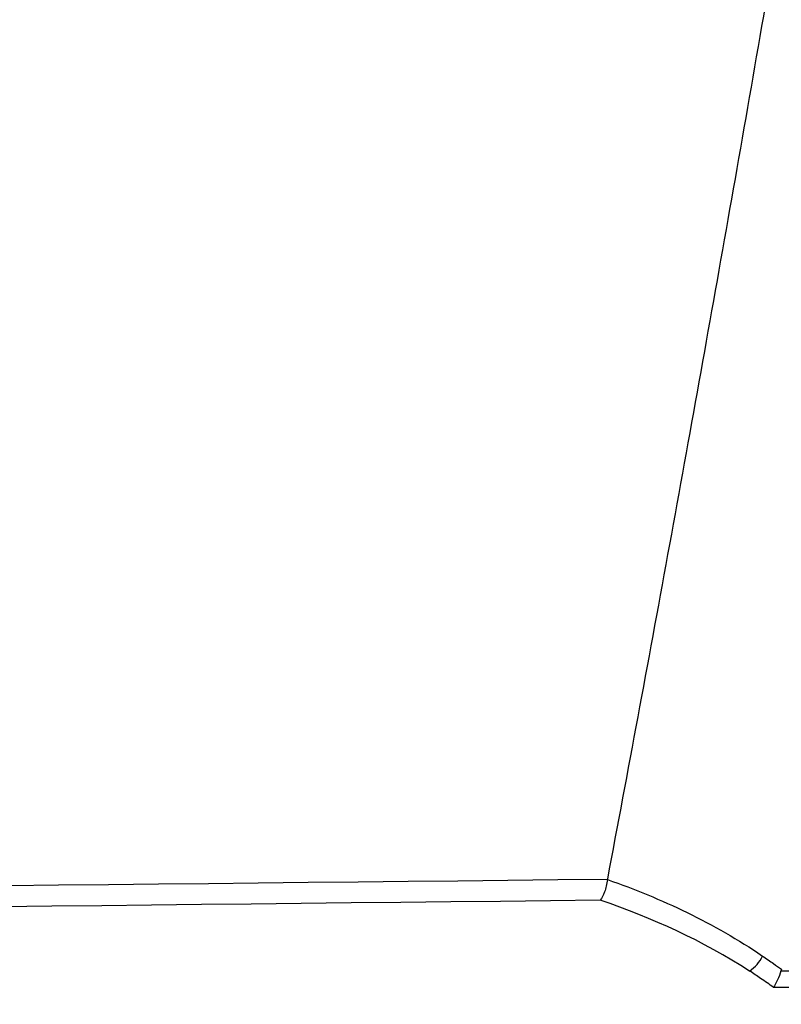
# Model space of a CAD drawing. Header units: millimetres. Extents: x 82 to 1337, y -230 to 1154.
# Tile 87 of 217: x 568 to 584, y 350 to 371. Entities that reach past the tile are written whole.
import ezdxf

# ---------------------------------------------------------------- set-up
doc = ezdxf.new("R2010")
doc.units = ezdxf.units.MM

msp = doc.modelspace()

# ---------------------------------------------------------------- linework, layer by layer
at = {"color": 7, "linetype": 'Continuous', "lineweight": 25}
msp.add_line((580.762, 352.535), (580.76, 352.523), dxfattribs=at)
msp.add_arc((583.273, 351.286), 0.85, 305.081, 333.685, dxfattribs=at)
for points, knots in [([(580.762, 352.535), (580.977, 353.678), (581.406, 355.963), (582.038, 359.393), (582.66, 362.824), (583.272, 366.258), (583.875, 369.693), (584.467, 373.13), (585.049, 376.569), (585.621, 380.009), (586.183, 383.451), (586.735, 386.895), (587.277, 390.341), (587.809, 393.788), (588.331, 397.237), (588.843, 400.688), (589.345, 404.141), (590.001, 408.744), (590.794, 414.499), (591.707, 421.409), (592.579, 428.323), (593.41, 435.241), (594.201, 442.165), (594.952, 449.092), (595.664, 456.024), (596.105, 460.648), (596.326, 462.961)], [0, 0, 0, 0, 0.031265, 0.062529, 0.093792, 0.125055, 0.156317, 0.187579, 0.218842, 0.250105, 0.281369, 0.312634, 0.3439, 0.375168, 0.406437, 0.437709, 0.468983, 0.50026, 0.562744, 0.625219, 0.687688, 0.750151, 0.812612, 0.875072, 0.937534, 1, 1, 1, 1]), ([(580.76, 352.523), (580.745, 352.43), (580.723, 352.341), (580.669, 352.191), (580.638, 352.128), (580.606, 352.088)], [0, 0, 0, 0, 0.5, 0.5, 1, 1, 1, 1]), ([(580.76, 352.523), (581.331, 352.325), (581.892, 352.095), (582.989, 351.56), (583.522, 351.257), (584.035, 350.91)], [0, 0, 0, 0, 0.5, 0.5, 1, 1, 1, 1]), ([(584.035, 350.91), (584.112, 350.857), (584.189, 350.804), (584.265, 350.749), (584.321, 350.71), (584.376, 350.67), (584.432, 350.629)], [0, 0, 0, 0, 0.0003328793, 0.0003328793, 0.0003328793, 0.0005757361, 0.0005757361, 0.0005757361, 0.0005757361]), ([(584.267, 350.246), (584.176, 350.311), (584.084, 350.376), (583.992, 350.438), (583.916, 350.49), (583.839, 350.541), (583.762, 350.591)], [0, 0, 0, 0, 0.0003931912, 0.0003931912, 0.0003931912, 0.0007182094, 0.0007182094, 0.0007182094, 0.0007182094])]:
    msp.add_open_spline(points, degree=3, knots=knots, dxfattribs=at)
for points in [[(445.724, 350.967), (490.736, 351.54), (535.749, 352.055), (580.762, 352.535)], [(580.606, 352.088), (535.645, 351.598), (490.684, 351.074), (445.724, 350.491)], [(583.762, 350.591), (582.769, 351.232), (581.704, 351.716), (580.606, 352.088)], [(584.424, 350.597), (584.382, 350.462), (584.325, 350.336), (584.267, 350.246)], [(584.432, 350.629), (584.429, 350.618), (584.427, 350.607), (584.424, 350.597)], [(584.424, 350.597), (587.194, 350.572), (589.959, 350.456), (592.707, 350.214)], [(592.636, 349.89), (589.859, 350.121), (587.065, 350.228), (584.267, 350.246)]]:
    msp.add_open_spline(points, degree=3, dxfattribs=at)

doc.saveas('drawing.dxf')
